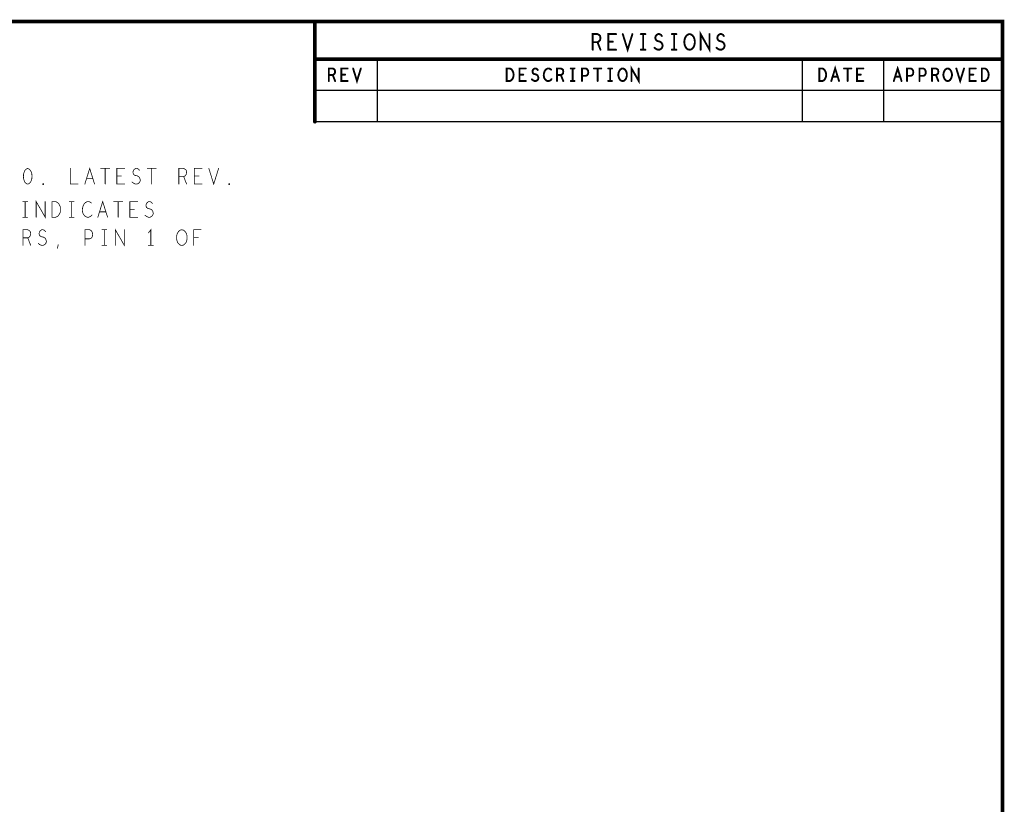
# Model space of a CAD drawing. Extents: x 23.5 to 56.6, y 21.5 to 42.6.
# Tile 38 of 38: x 48.7 to 56.6, y 36.3 to 42.6. Entities that reach past the tile are written whole.
import ezdxf

# ---------------------------------------------------------------- set-up
doc = ezdxf.new("R2010")
doc.units = 0
doc.layers.add('1', color=2, linetype='CONTINUOUS')

msp = doc.modelspace()

# ---------------------------------------------------------------- linework, layer by layer
at = {"layer": '1'}
for points, const_width in [([(23.545, 21.545), (56.545, 21.545), (56.545, 42.545), (23.545, 42.545), (23.545, 21.545)], 0.03), ([(51.045, 41.745), (51.045, 42.545)], 0.03), ([(53.268, 42.32), (53.268, 42.445), (53.306, 42.445), (53.319, 42.438), (53.326, 42.43), (53.33, 42.413), (53.326, 42.397), (53.317, 42.386), (53.306, 42.38), (53.268, 42.38)], 0.015), ([(53.454, 42.32), (53.392, 42.32), (53.392, 42.445), (53.454, 42.445)], 0.015), ([(53.508, 42.445), (53.547, 42.32), (53.585, 42.445)], 0.015), ([(53.652, 42.445), (53.689, 42.445)], 0.015), ([(53.671, 42.445), (53.671, 42.32)], 0.015), ([(53.762, 42.336), (53.774, 42.326), (53.788, 42.32), (53.801, 42.32), (53.813, 42.326), (53.822, 42.336), (53.827, 42.351), (53.824, 42.365), (53.816, 42.378), (53.802, 42.386), (53.784, 42.39), (53.773, 42.399), (53.768, 42.413), (53.771, 42.428), (53.779, 42.438), (53.79, 42.445), (53.801, 42.445), (53.812, 42.44), (53.821, 42.43)], 0.015), ([(53.9, 42.445), (53.937, 42.445)], 0.015), ([(53.919, 42.445), (53.919, 42.32)], 0.015), ([(54.043, 42.32), (54.03, 42.322), (54.019, 42.33), (54.01, 42.342), (54.004, 42.357), (54.001, 42.374), (54.001, 42.39), (54.004, 42.407), (54.01, 42.422), (54.019, 42.434), (54.03, 42.442), (54.043, 42.445), (54.055, 42.442), (54.066, 42.434), (54.075, 42.422), (54.081, 42.407), (54.084, 42.39), (54.084, 42.374), (54.081, 42.357), (54.075, 42.342), (54.066, 42.33), (54.055, 42.322), (54.043, 42.32)], 0.015), ([(54.131, 42.32), (54.131, 42.445), (54.202, 42.32), (54.202, 42.445)], 0.015), ([(54.258, 42.336), (54.27, 42.326), (54.284, 42.32), (54.297, 42.32), (54.309, 42.326), (54.318, 42.336), (54.323, 42.351), (54.32, 42.365), (54.312, 42.378), (54.298, 42.386), (54.28, 42.39), (54.269, 42.399), (54.264, 42.413), (54.267, 42.428), (54.275, 42.438), (54.286, 42.445), (54.297, 42.445), (54.308, 42.44), (54.317, 42.43)], 0.015), ([(53.306, 42.38), (53.33, 42.32)], 0.015), ([(53.429, 42.384), (53.392, 42.384)], 0.015), ([(53.652, 42.32), (53.689, 42.32)], 0.015), ([(53.9, 42.32), (53.937, 42.32)], 0.015), ([(51.045, 42.245), (56.545, 42.245)], 0.03), ([(51.545, 42.245), (51.545, 41.745)], 0.01), ([(54.945, 42.245), (54.945, 41.745)], 0.01), ([(55.595, 41.745), (55.595, 42.245)], 0.01), ([(51.157, 42.07), (51.157, 42.17), (51.188, 42.17), (51.198, 42.165), (51.205, 42.158), (51.207, 42.145), (51.205, 42.131), (51.197, 42.123), (51.188, 42.118), (51.157, 42.118)], 0.015), ([(51.307, 42.07), (51.257, 42.07), (51.257, 42.17), (51.307, 42.17)], 0.015), ([(51.351, 42.17), (51.382, 42.07), (51.413, 42.17)], 0.015), ([(52.58, 42.07), (52.58, 42.17), (52.605, 42.17), (52.615, 42.165), (52.622, 42.158), (52.628, 42.148), (52.633, 42.136), (52.635, 42.12), (52.633, 42.103), (52.628, 42.091), (52.622, 42.081), (52.615, 42.075), (52.605, 42.07), (52.58, 42.07)], 0.015), ([(52.732, 42.07), (52.682, 42.07), (52.682, 42.17), (52.732, 42.17)], 0.015), ([(52.781, 42.083), (52.791, 42.075), (52.802, 42.07), (52.812, 42.07), (52.822, 42.075), (52.83, 42.083), (52.833, 42.095), (52.831, 42.106), (52.825, 42.116), (52.813, 42.123), (52.798, 42.126), (52.79, 42.133), (52.786, 42.145), (52.788, 42.156), (52.795, 42.165), (52.803, 42.17), (52.812, 42.17), (52.821, 42.166), (52.828, 42.158)], 0.015), ([(52.935, 42.161), (52.927, 42.166), (52.918, 42.17), (52.908, 42.17), (52.897, 42.165), (52.888, 42.156), (52.882, 42.146), (52.877, 42.13), (52.876, 42.115), (52.878, 42.1), (52.882, 42.09), (52.89, 42.08), (52.898, 42.073), (52.907, 42.07), (52.916, 42.07), (52.925, 42.073), (52.932, 42.078), (52.938, 42.085)], 0.015), ([(52.982, 42.07), (52.982, 42.17), (53.013, 42.17), (53.023, 42.165), (53.03, 42.158), (53.032, 42.145), (53.03, 42.131), (53.022, 42.123), (53.013, 42.118), (52.982, 42.118)], 0.015), ([(53.092, 42.17), (53.122, 42.17)], 0.015), ([(53.107, 42.17), (53.107, 42.07)], 0.015), ([(53.182, 42.07), (53.182, 42.17), (53.212, 42.17), (53.222, 42.165), (53.23, 42.153), (53.232, 42.14), (53.23, 42.126), (53.223, 42.116), (53.212, 42.111), (53.182, 42.111)], 0.015), ([(53.278, 42.17), (53.336, 42.17)], 0.015), ([(53.307, 42.17), (53.307, 42.07)], 0.015), ([(53.392, 42.17), (53.422, 42.17)], 0.015), ([(53.407, 42.17), (53.407, 42.07)], 0.015), ([(53.507, 42.07), (53.497, 42.071), (53.488, 42.078), (53.481, 42.088), (53.476, 42.1), (53.473, 42.113), (53.473, 42.126), (53.476, 42.14), (53.481, 42.151), (53.488, 42.161), (53.497, 42.168), (53.507, 42.17), (53.517, 42.168), (53.526, 42.161), (53.533, 42.151), (53.538, 42.14), (53.541, 42.126), (53.541, 42.113), (53.538, 42.1), (53.533, 42.088), (53.526, 42.078), (53.517, 42.071), (53.507, 42.07)], 0.015), ([(53.578, 42.07), (53.578, 42.17), (53.636, 42.07), (53.636, 42.17)], 0.015), ([(55.08, 42.07), (55.08, 42.17), (55.105, 42.17), (55.115, 42.165), (55.122, 42.158), (55.128, 42.148), (55.133, 42.136), (55.135, 42.12), (55.133, 42.103), (55.128, 42.091), (55.122, 42.081), (55.115, 42.075), (55.105, 42.07), (55.08, 42.07)], 0.015), ([(55.176, 42.07), (55.207, 42.17), (55.238, 42.07)], 0.015), ([(55.278, 42.17), (55.336, 42.17)], 0.015), ([(55.307, 42.17), (55.307, 42.07)], 0.015), ([(55.432, 42.07), (55.382, 42.07), (55.382, 42.17), (55.432, 42.17)], 0.015), ([(55.676, 42.07), (55.707, 42.17), (55.738, 42.07)], 0.015), ([(55.782, 42.07), (55.782, 42.17), (55.812, 42.17), (55.822, 42.165), (55.83, 42.153), (55.832, 42.14), (55.83, 42.126), (55.823, 42.116), (55.812, 42.111), (55.782, 42.111)], 0.015), ([(55.882, 42.07), (55.882, 42.17), (55.912, 42.17), (55.922, 42.165), (55.93, 42.153), (55.932, 42.14), (55.93, 42.126), (55.923, 42.116), (55.912, 42.111), (55.882, 42.111)], 0.015), ([(55.982, 42.07), (55.982, 42.17), (56.013, 42.17), (56.023, 42.165), (56.03, 42.158), (56.032, 42.145), (56.03, 42.131), (56.022, 42.123), (56.013, 42.118), (55.982, 42.118)], 0.015), ([(56.107, 42.07), (56.097, 42.071), (56.088, 42.078), (56.081, 42.088), (56.076, 42.1), (56.073, 42.113), (56.073, 42.126), (56.076, 42.14), (56.081, 42.151), (56.088, 42.161), (56.097, 42.168), (56.107, 42.17), (56.117, 42.168), (56.126, 42.161), (56.133, 42.151), (56.138, 42.14), (56.141, 42.126), (56.141, 42.113), (56.138, 42.1), (56.133, 42.088), (56.126, 42.078), (56.117, 42.071), (56.107, 42.07)], 0.015), ([(56.176, 42.17), (56.207, 42.07), (56.238, 42.17)], 0.015), ([(56.332, 42.07), (56.282, 42.07), (56.282, 42.17), (56.332, 42.17)], 0.015), ([(56.38, 42.07), (56.38, 42.17), (56.405, 42.17), (56.415, 42.165), (56.422, 42.158), (56.428, 42.148), (56.433, 42.136), (56.435, 42.12), (56.433, 42.103), (56.428, 42.091), (56.422, 42.081), (56.415, 42.075), (56.405, 42.07), (56.38, 42.07)], 0.015), ([(51.188, 42.118), (51.207, 42.07)], 0.015), ([(51.287, 42.121), (51.257, 42.121)], 0.015), ([(52.712, 42.121), (52.682, 42.121)], 0.015), ([(53.013, 42.118), (53.032, 42.07)], 0.015), ([(53.092, 42.07), (53.122, 42.07)], 0.015), ([(53.392, 42.07), (53.422, 42.07)], 0.015), ([(55.227, 42.105), (55.187, 42.105)], 0.015), ([(55.412, 42.121), (55.382, 42.121)], 0.015), ([(55.727, 42.105), (55.687, 42.105)], 0.015), ([(56.013, 42.118), (56.032, 42.07)], 0.015), ([(56.312, 42.121), (56.282, 42.121)], 0.015), ([(51.045, 41.995), (56.545, 41.995)], 0.01), ([(56.545, 41.745), (51.045, 41.745)], 0.01), ([(48.748, 41.371), (48.736, 41.366), (48.726, 41.356), (48.72, 41.343), (48.715, 41.327), (48.714, 41.308), (48.715, 41.289), (48.72, 41.273), (48.726, 41.26), (48.736, 41.25), (48.748, 41.246), (48.76, 41.25), (48.77, 41.26), (48.776, 41.273), (48.781, 41.289), (48.782, 41.308), (48.781, 41.327), (48.776, 41.343), (48.77, 41.356), (48.76, 41.366), (48.748, 41.371)], 0.006), ([(49.089, 41.371), (49.089, 41.246), (49.151, 41.246)], 0.006), ([(49.205, 41.246), (49.244, 41.371), (49.283, 41.246)], 0.006), ([(49.332, 41.371), (49.404, 41.371)], 0.006), ([(49.368, 41.371), (49.368, 41.246)], 0.006), ([(49.523, 41.246), (49.461, 41.246), (49.461, 41.371), (49.523, 41.371)], 0.006), ([(49.583, 41.262), (49.596, 41.252), (49.61, 41.246), (49.622, 41.246), (49.635, 41.252), (49.644, 41.262), (49.649, 41.277), (49.645, 41.291), (49.638, 41.304), (49.624, 41.312), (49.605, 41.316), (49.594, 41.325), (49.59, 41.339), (49.593, 41.354), (49.601, 41.364), (49.611, 41.371), (49.622, 41.371), (49.633, 41.366), (49.642, 41.356)], 0.006), ([(49.704, 41.371), (49.776, 41.371)], 0.006), ([(49.74, 41.371), (49.74, 41.246)], 0.006), ([(49.957, 41.246), (49.957, 41.371), (49.996, 41.371), (50.008, 41.364), (50.016, 41.356), (50.019, 41.339), (50.016, 41.323), (50.007, 41.312), (49.996, 41.306), (49.957, 41.306)], 0.006), ([(50.143, 41.246), (50.081, 41.246), (50.081, 41.371), (50.143, 41.371)], 0.006), ([(50.197, 41.371), (50.236, 41.246), (50.275, 41.371)], 0.006), ([(49.269, 41.289), (49.219, 41.289)], 0.006), ([(49.498, 41.31), (49.461, 41.31)], 0.006), ([(49.996, 41.306), (50.019, 41.246)], 0.006), ([(50.118, 41.31), (50.081, 41.31)], 0.006), ([(48.872, 41.241), (48.869, 41.243), (48.869, 41.248), (48.872, 41.25), (48.875, 41.248), (48.875, 41.243), (48.872, 41.241)], 0.006), ([(50.36, 41.241), (50.357, 41.243), (50.357, 41.248), (50.36, 41.25), (50.363, 41.248), (50.363, 41.243), (50.36, 41.241)], 0.006), ([(48.816, 40.981), (48.816, 41.106), (48.888, 40.981), (48.888, 41.106)], 0.006), ([(49.309, 40.981), (49.348, 41.106), (49.387, 40.981)], 0.006), ([(48.709, 41.106), (48.747, 41.106)], 0.006), ([(48.728, 41.106), (48.728, 40.981)], 0.006), ([(48.942, 40.981), (48.942, 41.106), (48.973, 41.106), (48.985, 41.099), (48.995, 41.091), (49.002, 41.078), (49.009, 41.064), (49.01, 41.043), (49.009, 41.022), (49.002, 41.008), (48.995, 40.995), (48.985, 40.987), (48.973, 40.981), (48.942, 40.981)], 0.006), ([(49.081, 41.106), (49.119, 41.106)], 0.006), ([(49.1, 41.106), (49.1, 40.981)], 0.006), ([(49.258, 41.095), (49.249, 41.101), (49.238, 41.106), (49.226, 41.106), (49.212, 41.099), (49.201, 41.089), (49.193, 41.076), (49.187, 41.056), (49.185, 41.037), (49.188, 41.018), (49.193, 41.006), (49.202, 40.993), (49.213, 40.985), (49.224, 40.981), (49.235, 40.981), (49.246, 40.985), (49.255, 40.991), (49.263, 40.999)], 0.006), ([(49.436, 41.106), (49.508, 41.106)], 0.006), ([(49.472, 41.106), (49.472, 40.981)], 0.006), ([(49.627, 40.981), (49.565, 40.981), (49.565, 41.106), (49.627, 41.106)], 0.006), ([(49.602, 41.045), (49.565, 41.045)], 0.006), ([(49.687, 40.997), (49.7, 40.987), (49.714, 40.981), (49.726, 40.981), (49.739, 40.987), (49.748, 40.997), (49.753, 41.012), (49.749, 41.026), (49.742, 41.039), (49.728, 41.047), (49.709, 41.051), (49.698, 41.06), (49.694, 41.074), (49.697, 41.089), (49.705, 41.099), (49.715, 41.106), (49.726, 41.106), (49.737, 41.101), (49.746, 41.091)], 0.006), ([(48.709, 40.981), (48.747, 40.981)], 0.006), ([(49.081, 40.981), (49.119, 40.981)], 0.006), ([(49.373, 41.024), (49.323, 41.024)], 0.006), ([(48.71, 40.756), (48.71, 40.881), (48.749, 40.881), (48.761, 40.874), (48.769, 40.866), (48.772, 40.849), (48.769, 40.833), (48.76, 40.822), (48.749, 40.816), (48.71, 40.816)], 0.006), ([(48.832, 40.772), (48.845, 40.762), (48.859, 40.756), (48.871, 40.756), (48.884, 40.762), (48.893, 40.772), (48.898, 40.787), (48.894, 40.801), (48.887, 40.814), (48.873, 40.822), (48.854, 40.826), (48.843, 40.835), (48.839, 40.849), (48.842, 40.864), (48.85, 40.874), (48.86, 40.881), (48.871, 40.881), (48.882, 40.876), (48.891, 40.866)], 0.006), ([(49.206, 40.756), (49.206, 40.881), (49.243, 40.881), (49.256, 40.874), (49.265, 40.86), (49.268, 40.843), (49.265, 40.826), (49.257, 40.814), (49.243, 40.808), (49.206, 40.808)], 0.006), ([(49.342, 40.881), (49.38, 40.881)], 0.006), ([(49.361, 40.881), (49.361, 40.756)], 0.006), ([(49.449, 40.756), (49.449, 40.881), (49.521, 40.756), (49.521, 40.881)], 0.006), ([(49.733, 40.756), (49.733, 40.881), (49.714, 40.856)], 0.006), ([(49.981, 40.756), (49.969, 40.758), (49.958, 40.766), (49.948, 40.778), (49.942, 40.793), (49.939, 40.81), (49.939, 40.826), (49.942, 40.843), (49.948, 40.858), (49.958, 40.87), (49.969, 40.878), (49.981, 40.881), (49.993, 40.878), (50.004, 40.87), (50.014, 40.858), (50.02, 40.843), (50.023, 40.826), (50.023, 40.81), (50.02, 40.793), (50.014, 40.778), (50.004, 40.766), (49.993, 40.758), (49.981, 40.756)], 0.006), ([(50.076, 40.756), (50.076, 40.881), (50.134, 40.881)], 0.006), ([(48.749, 40.816), (48.772, 40.756)], 0.006), ([(50.113, 40.82), (50.076, 40.82)], 0.006), ([(48.986, 40.733), (48.992, 40.76)], 0.006), ([(49.342, 40.756), (49.38, 40.756)], 0.006), ([(49.714, 40.756), (49.752, 40.756)], 0.006)]:
    msp.add_lwpolyline(points, dxfattribs=dict(at, const_width=const_width))
for points, const_width in [([(51.0525, 42.545, 1), (51.0375, 42.545, 1)], 0.015), ([(53.45775, 42.445, 1), (53.45025, 42.445, 1)], 0.0075), ([(53.51175, 42.445, 1), (53.50425, 42.445, 1)], 0.0075), ([(53.58875, 42.445, 1), (53.58125, 42.445, 1)], 0.0075), ([(53.65575, 42.445, 1), (53.64825, 42.445, 1)], 0.0075), ([(53.67475, 42.445, 1), (53.66725, 42.445, 1)], 0.0075), ([(53.69275, 42.445, 1), (53.68525, 42.445, 1)], 0.0075), ([(53.90375, 42.445, 1), (53.89625, 42.445, 1)], 0.0075), ([(53.92275, 42.445, 1), (53.91525, 42.445, 1)], 0.0075), ([(53.94075, 42.445, 1), (53.93325, 42.445, 1)], 0.0075), ([(54.20575, 42.445, 1), (54.19825, 42.445, 1)], 0.0075), ([(53.27175, 42.38, 1), (53.26425, 42.38, 1)], 0.0075), ([(53.30975, 42.38, 1), (53.30225, 42.38, 1)], 0.0075), ([(53.39575, 42.384, 1), (53.38825, 42.384, 1)], 0.0075), ([(53.43275, 42.384, 1), (53.42525, 42.384, 1)], 0.0075), ([(53.82475, 42.43, 1), (53.81725, 42.43, 1)], 0.0075), ([(54.32075, 42.43, 1), (54.31325, 42.43, 1)], 0.0075), ([(53.27175, 42.32, 1), (53.26425, 42.32, 1)], 0.0075), ([(53.33375, 42.32, 1), (53.32625, 42.32, 1)], 0.0075), ([(53.45775, 42.32, 1), (53.45025, 42.32, 1)], 0.0075), ([(53.65575, 42.32, 1), (53.64825, 42.32, 1)], 0.0075), ([(53.67475, 42.32, 1), (53.66725, 42.32, 1)], 0.0075), ([(53.69275, 42.32, 1), (53.68525, 42.32, 1)], 0.0075), ([(53.76575, 42.336, 1), (53.75825, 42.336, 1)], 0.0075), ([(53.90375, 42.32, 1), (53.89625, 42.32, 1)], 0.0075), ([(53.92275, 42.32, 1), (53.91525, 42.32, 1)], 0.0075), ([(53.94075, 42.32, 1), (53.93325, 42.32, 1)], 0.0075), ([(54.04675, 42.32, 1), (54.03925, 42.32, 1)], 0.0075), ([(54.04675, 42.32, 1), (54.03925, 42.32, 1)], 0.0075), ([(54.13475, 42.32, 1), (54.12725, 42.32, 1)], 0.0075), ([(54.26175, 42.336, 1), (54.25425, 42.336, 1)], 0.0075), ([(51.0525, 42.245, 1), (51.0375, 42.245, 1)], 0.015), ([(51.5475, 42.245, 1), (51.5425, 42.245, 1)], 0.005), ([(54.9475, 42.245, 1), (54.9425, 42.245, 1)], 0.005), ([(55.5975, 42.245, 1), (55.5925, 42.245, 1)], 0.005), ([(56.5525, 42.245, 1), (56.5375, 42.245, 1)], 0.015), ([(51.31075, 42.17, 1), (51.30325, 42.17, 1)], 0.0075), ([(51.35475, 42.17, 1), (51.34725, 42.17, 1)], 0.0075), ([(51.41675, 42.17, 1), (51.40925, 42.17, 1)], 0.0075), ([(52.73575, 42.17, 1), (52.72825, 42.17, 1)], 0.0075), ([(52.83175, 42.158, 1), (52.82425, 42.158, 1)], 0.0075), ([(52.93875, 42.161, 1), (52.93125, 42.161, 1)], 0.0075), ([(53.09575, 42.17, 1), (53.08825, 42.17, 1)], 0.0075), ([(53.11075, 42.17, 1), (53.10325, 42.17, 1)], 0.0075), ([(53.12575, 42.17, 1), (53.11825, 42.17, 1)], 0.0075), ([(53.28175, 42.17, 1), (53.27425, 42.17, 1)], 0.0075), ([(53.31075, 42.17, 1), (53.30325, 42.17, 1)], 0.0075), ([(53.33975, 42.17, 1), (53.33225, 42.17, 1)], 0.0075), ([(53.39575, 42.17, 1), (53.38825, 42.17, 1)], 0.0075), ([(53.41075, 42.17, 1), (53.40325, 42.17, 1)], 0.0075), ([(53.42575, 42.17, 1), (53.41825, 42.17, 1)], 0.0075), ([(53.63975, 42.17, 1), (53.63225, 42.17, 1)], 0.0075), ([(55.28175, 42.17, 1), (55.27425, 42.17, 1)], 0.0075), ([(55.31075, 42.17, 1), (55.30325, 42.17, 1)], 0.0075), ([(55.33975, 42.17, 1), (55.33225, 42.17, 1)], 0.0075), ([(55.43575, 42.17, 1), (55.42825, 42.17, 1)], 0.0075), ([(56.17975, 42.17, 1), (56.17225, 42.17, 1)], 0.0075), ([(56.24175, 42.17, 1), (56.23425, 42.17, 1)], 0.0075), ([(56.33575, 42.17, 1), (56.32825, 42.17, 1)], 0.0075), ([(51.16075, 42.118, 1), (51.15325, 42.118, 1)], 0.0075), ([(51.16075, 42.07, 1), (51.15325, 42.07, 1)], 0.0075), ([(51.19175, 42.118, 1), (51.18425, 42.118, 1)], 0.0075), ([(51.21075, 42.07, 1), (51.20325, 42.07, 1)], 0.0075), ([(51.26075, 42.121, 1), (51.25325, 42.121, 1)], 0.0075), ([(51.29075, 42.121, 1), (51.28325, 42.121, 1)], 0.0075), ([(51.31075, 42.07, 1), (51.30325, 42.07, 1)], 0.0075), ([(52.58375, 42.07, 1), (52.57625, 42.07, 1)], 0.0075), ([(52.58375, 42.07, 1), (52.57625, 42.07, 1)], 0.0075), ([(52.68575, 42.121, 1), (52.67825, 42.121, 1)], 0.0075), ([(52.71575, 42.121, 1), (52.70825, 42.121, 1)], 0.0075), ([(52.73575, 42.07, 1), (52.72825, 42.07, 1)], 0.0075), ([(52.78475, 42.083, 1), (52.77725, 42.083, 1)], 0.0075), ([(52.94175, 42.085, 1), (52.93425, 42.085, 1)], 0.0075), ([(52.98575, 42.118, 1), (52.97825, 42.118, 1)], 0.0075), ([(52.98575, 42.07, 1), (52.97825, 42.07, 1)], 0.0075), ([(53.01675, 42.118, 1), (53.00925, 42.118, 1)], 0.0075), ([(53.03575, 42.07, 1), (53.02825, 42.07, 1)], 0.0075), ([(53.09575, 42.07, 1), (53.08825, 42.07, 1)], 0.0075), ([(53.11075, 42.07, 1), (53.10325, 42.07, 1)], 0.0075), ([(53.12575, 42.07, 1), (53.11825, 42.07, 1)], 0.0075), ([(53.18575, 42.111, 1), (53.17825, 42.111, 1)], 0.0075), ([(53.18575, 42.07, 1), (53.17825, 42.07, 1)], 0.0075), ([(53.31075, 42.07, 1), (53.30325, 42.07, 1)], 0.0075), ([(53.39575, 42.07, 1), (53.38825, 42.07, 1)], 0.0075), ([(53.41075, 42.07, 1), (53.40325, 42.07, 1)], 0.0075), ([(53.42575, 42.07, 1), (53.41825, 42.07, 1)], 0.0075), ([(53.51075, 42.07, 1), (53.50325, 42.07, 1)], 0.0075), ([(53.51075, 42.07, 1), (53.50325, 42.07, 1)], 0.0075), ([(53.58175, 42.07, 1), (53.57425, 42.07, 1)], 0.0075), ([(55.08375, 42.07, 1), (55.07625, 42.07, 1)], 0.0075), ([(55.08375, 42.07, 1), (55.07625, 42.07, 1)], 0.0075), ([(55.17975, 42.07, 1), (55.17225, 42.07, 1)], 0.0075), ([(55.19075, 42.105, 1), (55.18325, 42.105, 1)], 0.0075), ([(55.23075, 42.105, 1), (55.22325, 42.105, 1)], 0.0075), ([(55.24175, 42.07, 1), (55.23425, 42.07, 1)], 0.0075), ([(55.31075, 42.07, 1), (55.30325, 42.07, 1)], 0.0075), ([(55.38575, 42.121, 1), (55.37825, 42.121, 1)], 0.0075), ([(55.41575, 42.121, 1), (55.40825, 42.121, 1)], 0.0075), ([(55.43575, 42.07, 1), (55.42825, 42.07, 1)], 0.0075), ([(55.67975, 42.07, 1), (55.67225, 42.07, 1)], 0.0075), ([(55.69075, 42.105, 1), (55.68325, 42.105, 1)], 0.0075), ([(55.73075, 42.105, 1), (55.72325, 42.105, 1)], 0.0075), ([(55.74175, 42.07, 1), (55.73425, 42.07, 1)], 0.0075), ([(55.78575, 42.111, 1), (55.77825, 42.111, 1)], 0.0075), ([(55.78575, 42.07, 1), (55.77825, 42.07, 1)], 0.0075), ([(55.88575, 42.111, 1), (55.87825, 42.111, 1)], 0.0075), ([(55.88575, 42.07, 1), (55.87825, 42.07, 1)], 0.0075), ([(55.98575, 42.118, 1), (55.97825, 42.118, 1)], 0.0075), ([(55.98575, 42.07, 1), (55.97825, 42.07, 1)], 0.0075), ([(56.01675, 42.118, 1), (56.00925, 42.118, 1)], 0.0075), ([(56.03575, 42.07, 1), (56.02825, 42.07, 1)], 0.0075), ([(56.11075, 42.07, 1), (56.10325, 42.07, 1)], 0.0075), ([(56.11075, 42.07, 1), (56.10325, 42.07, 1)], 0.0075), ([(56.28575, 42.121, 1), (56.27825, 42.121, 1)], 0.0075), ([(56.31575, 42.121, 1), (56.30825, 42.121, 1)], 0.0075), ([(56.33575, 42.07, 1), (56.32825, 42.07, 1)], 0.0075), ([(56.38375, 42.07, 1), (56.37625, 42.07, 1)], 0.0075), ([(56.38375, 42.07, 1), (56.37625, 42.07, 1)], 0.0075), ([(51.0475, 41.995, 1), (51.0425, 41.995, 1)], 0.005), ([(56.5475, 41.995, 1), (56.5425, 41.995, 1)], 0.005), ([(51.0525, 41.745, 1), (51.0375, 41.745, 1)], 0.015), ([(51.0475, 41.745, 1), (51.0425, 41.745, 1)], 0.005), ([(51.5475, 41.745, 1), (51.5425, 41.745, 1)], 0.005), ([(54.9475, 41.745, 1), (54.9425, 41.745, 1)], 0.005), ([(55.5975, 41.745, 1), (55.5925, 41.745, 1)], 0.005), ([(56.5475, 41.745, 1), (56.5425, 41.745, 1)], 0.005), ([(48.7495, 41.371, 1), (48.7465, 41.371, 1)], 0.003), ([(48.7495, 41.371, 1), (48.7465, 41.371, 1)], 0.003), ([(49.0905, 41.371, 1), (49.0875, 41.371, 1)], 0.003), ([(49.3335, 41.371, 1), (49.3305, 41.371, 1)], 0.003), ([(49.3695, 41.371, 1), (49.3665, 41.371, 1)], 0.003), ([(49.4055, 41.371, 1), (49.4025, 41.371, 1)], 0.003), ([(49.5245, 41.371, 1), (49.5215, 41.371, 1)], 0.003), ([(49.6435, 41.356, 1), (49.6405, 41.356, 1)], 0.003), ([(49.7055, 41.371, 1), (49.7025, 41.371, 1)], 0.003), ([(49.7415, 41.371, 1), (49.7385, 41.371, 1)], 0.003), ([(49.7775, 41.371, 1), (49.7745, 41.371, 1)], 0.003), ([(50.1445, 41.371, 1), (50.1415, 41.371, 1)], 0.003), ([(50.1985, 41.371, 1), (50.1955, 41.371, 1)], 0.003), ([(50.2765, 41.371, 1), (50.2735, 41.371, 1)], 0.003), ([(49.2205, 41.289, 1), (49.2175, 41.289, 1)], 0.003), ([(49.2705, 41.289, 1), (49.2675, 41.289, 1)], 0.003), ([(49.4625, 41.31, 1), (49.4595, 41.31, 1)], 0.003), ([(49.4995, 41.31, 1), (49.4965, 41.31, 1)], 0.003), ([(49.9585, 41.306, 1), (49.9555, 41.306, 1)], 0.003), ([(49.9975, 41.306, 1), (49.9945, 41.306, 1)], 0.003), ([(50.0825, 41.31, 1), (50.0795, 41.31, 1)], 0.003), ([(50.1195, 41.31, 1), (50.1165, 41.31, 1)], 0.003), ([(48.8735, 41.241, 1), (48.8705, 41.241, 1)], 0.003), ([(48.8735, 41.241, 1), (48.8705, 41.241, 1)], 0.003), ([(49.1525, 41.246, 1), (49.1495, 41.246, 1)], 0.003), ([(49.2065, 41.246, 1), (49.2035, 41.246, 1)], 0.003), ([(49.2845, 41.246, 1), (49.2815, 41.246, 1)], 0.003), ([(49.3695, 41.246, 1), (49.3665, 41.246, 1)], 0.003), ([(49.5245, 41.246, 1), (49.5215, 41.246, 1)], 0.003), ([(49.5845, 41.262, 1), (49.5815, 41.262, 1)], 0.003), ([(49.7415, 41.246, 1), (49.7385, 41.246, 1)], 0.003), ([(49.9585, 41.246, 1), (49.9555, 41.246, 1)], 0.003), ([(50.0205, 41.246, 1), (50.0175, 41.246, 1)], 0.003), ([(50.1445, 41.246, 1), (50.1415, 41.246, 1)], 0.003), ([(50.3615, 41.241, 1), (50.3585, 41.241, 1)], 0.003), ([(50.3615, 41.241, 1), (50.3585, 41.241, 1)], 0.003), ([(48.7105, 41.106, 1), (48.7075, 41.106, 1)], 0.003), ([(48.7295, 41.106, 1), (48.7265, 41.106, 1)], 0.003), ([(48.7485, 41.106, 1), (48.7455, 41.106, 1)], 0.003), ([(48.8895, 41.106, 1), (48.8865, 41.106, 1)], 0.003), ([(49.0825, 41.106, 1), (49.0795, 41.106, 1)], 0.003), ([(49.1015, 41.106, 1), (49.0985, 41.106, 1)], 0.003), ([(49.1205, 41.106, 1), (49.1175, 41.106, 1)], 0.003), ([(49.2595, 41.095, 1), (49.2565, 41.095, 1)], 0.003), ([(49.4375, 41.106, 1), (49.4345, 41.106, 1)], 0.003), ([(49.4735, 41.106, 1), (49.4705, 41.106, 1)], 0.003), ([(49.5095, 41.106, 1), (49.5065, 41.106, 1)], 0.003), ([(49.5665, 41.045, 1), (49.5635, 41.045, 1)], 0.003), ([(49.6035, 41.045, 1), (49.6005, 41.045, 1)], 0.003), ([(49.6285, 41.106, 1), (49.6255, 41.106, 1)], 0.003), ([(49.7475, 41.091, 1), (49.7445, 41.091, 1)], 0.003), ([(48.7105, 40.981, 1), (48.7075, 40.981, 1)], 0.003), ([(48.7295, 40.981, 1), (48.7265, 40.981, 1)], 0.003), ([(48.7485, 40.981, 1), (48.7455, 40.981, 1)], 0.003), ([(48.8175, 40.981, 1), (48.8145, 40.981, 1)], 0.003), ([(48.9435, 40.981, 1), (48.9405, 40.981, 1)], 0.003), ([(48.9435, 40.981, 1), (48.9405, 40.981, 1)], 0.003), ([(49.0825, 40.981, 1), (49.0795, 40.981, 1)], 0.003), ([(49.1015, 40.981, 1), (49.0985, 40.981, 1)], 0.003), ([(49.1205, 40.981, 1), (49.1175, 40.981, 1)], 0.003), ([(49.2645, 40.999, 1), (49.2615, 40.999, 1)], 0.003), ([(49.3105, 40.981, 1), (49.3075, 40.981, 1)], 0.003), ([(49.3245, 41.024, 1), (49.3215, 41.024, 1)], 0.003), ([(49.3745, 41.024, 1), (49.3715, 41.024, 1)], 0.003), ([(49.3885, 40.981, 1), (49.3855, 40.981, 1)], 0.003), ([(49.4735, 40.981, 1), (49.4705, 40.981, 1)], 0.003), ([(49.6285, 40.981, 1), (49.6255, 40.981, 1)], 0.003), ([(49.6885, 40.997, 1), (49.6855, 40.997, 1)], 0.003), ([(49.3435, 40.881, 1), (49.3405, 40.881, 1)], 0.003), ([(49.3625, 40.881, 1), (49.3595, 40.881, 1)], 0.003), ([(49.3815, 40.881, 1), (49.3785, 40.881, 1)], 0.003), ([(49.5225, 40.881, 1), (49.5195, 40.881, 1)], 0.003), ([(50.1355, 40.881, 1), (50.1325, 40.881, 1)], 0.003), ([(48.7115, 40.816, 1), (48.7085, 40.816, 1)], 0.003), ([(48.7505, 40.816, 1), (48.7475, 40.816, 1)], 0.003), ([(48.8925, 40.866, 1), (48.8895, 40.866, 1)], 0.003), ([(49.2075, 40.808, 1), (49.2045, 40.808, 1)], 0.003), ([(49.7155, 40.856, 1), (49.7125, 40.856, 1)], 0.003), ([(50.0775, 40.82, 1), (50.0745, 40.82, 1)], 0.003), ([(50.1145, 40.82, 1), (50.1115, 40.82, 1)], 0.003), ([(48.7115, 40.756, 1), (48.7085, 40.756, 1)], 0.003), ([(48.7735, 40.756, 1), (48.7705, 40.756, 1)], 0.003), ([(48.8335, 40.772, 1), (48.8305, 40.772, 1)], 0.003), ([(48.9875, 40.733, 1), (48.9845, 40.733, 1)], 0.003), ([(48.9935, 40.76, 1), (48.9905, 40.76, 1)], 0.003), ([(49.2075, 40.756, 1), (49.2045, 40.756, 1)], 0.003), ([(49.3435, 40.756, 1), (49.3405, 40.756, 1)], 0.003), ([(49.3625, 40.756, 1), (49.3595, 40.756, 1)], 0.003), ([(49.3815, 40.756, 1), (49.3785, 40.756, 1)], 0.003), ([(49.4505, 40.756, 1), (49.4475, 40.756, 1)], 0.003), ([(49.7155, 40.756, 1), (49.7125, 40.756, 1)], 0.003), ([(49.7345, 40.756, 1), (49.7315, 40.756, 1)], 0.003), ([(49.7535, 40.756, 1), (49.7505, 40.756, 1)], 0.003), ([(49.9825, 40.756, 1), (49.9795, 40.756, 1)], 0.003), ([(49.9825, 40.756, 1), (49.9795, 40.756, 1)], 0.003), ([(50.0775, 40.756, 1), (50.0745, 40.756, 1)], 0.003)]:
    msp.add_lwpolyline(points, format="xyb", close=True, dxfattribs=dict(at, const_width=const_width))

doc.saveas('drawing.dxf')
